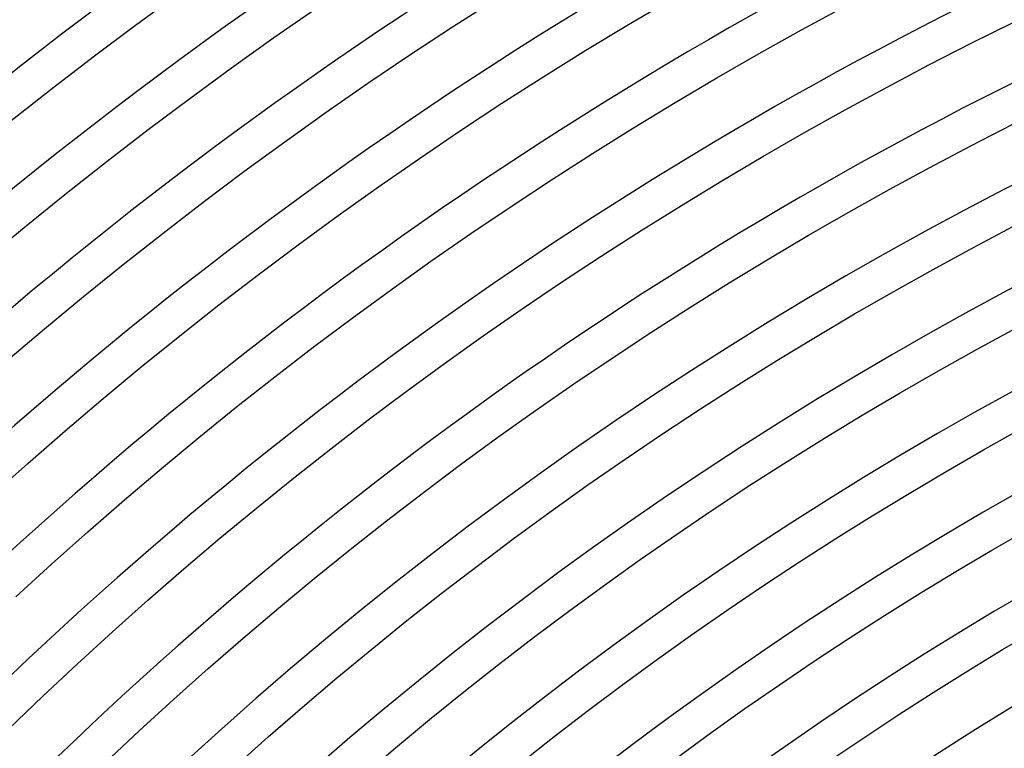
# Model space of a CAD drawing. Header units: millimetres. Extents: x -385 to 385, y -385 to 385.
# Tile 38 of 113: x -201 to -128, y 207 to 261. Entities that reach past the tile are written whole.
import ezdxf

# ---------------------------------------------------------------- set-up
doc = ezdxf.new("R2010")
doc.units = ezdxf.units.MM
doc.layers.add('THICK', color=7, linetype='Continuous')

msp = doc.modelspace()

# ---------------------------------------------------------------- linework, layer by layer
at = {"layer": 'THICK'}
for p, q in [((-192.512, 260.294), (-189.341, 262.61)), ((-169.027, 260.163), (-165.859, 262.194)), ((-155.981, 260.35), (-152.811, 262.223)), ((-182.261, 259.365), (-179.102, 261.556)), ((-143.15, 259.94), (-139.986, 261.657)), ((-195.656, 257.94), (-192.512, 260.294)), ((-172.17, 258.094), (-169.027, 260.163)), ((-159.127, 258.439), (-155.981, 260.35)), ((-146.292, 258.184), (-143.15, 259.94)), ((-130.559, 258.948), (-127.409, 260.513)), ((-185.393, 257.135), (-182.261, 259.365)), ((-162.25, 256.49), (-159.127, 258.439)), ((-133.69, 257.346), (-130.559, 258.948)), ((-198.77, 255.548), (-195.656, 257.94)), ((-175.288, 255.987), (-172.17, 258.094)), ((-149.413, 256.391), (-146.292, 258.184)), ((-188.499, 254.867), (-185.393, 257.135)), ((-136.802, 255.705), (-133.69, 257.346)), ((-165.349, 254.503), (-162.25, 256.49)), ((-152.512, 254.56), (-149.413, 256.391)), ((-201.855, 253.118), (-198.77, 255.548)), ((-178.38, 253.842), (-175.288, 255.987)), ((-139.893, 254.027), (-136.802, 255.705)), ((-191.576, 252.562), (-188.499, 254.867)), ((-168.424, 252.479), (-165.349, 254.503)), ((-155.588, 252.691), (-152.512, 254.56)), ((-181.446, 251.659), (-178.38, 253.842)), ((-142.964, 252.312), (-139.893, 254.027)), ((-158.642, 250.785), (-155.588, 252.691)), ((-130.579, 251.356), (-127.52, 252.921)), ((-194.626, 250.22), (-191.576, 252.562)), ((-171.474, 250.417), (-168.424, 252.479)), ((-146.014, 250.559), (-142.964, 252.312)), ((-184.485, 249.44), (-181.446, 251.659)), ((-133.618, 249.754), (-130.579, 251.356)), ((-174.499, 248.319), (-171.474, 250.417)), ((-161.672, 248.843), (-158.642, 250.785)), ((-149.043, 248.77), (-146.014, 250.559)), ((-197.646, 247.841), (-194.626, 250.22)), ((-136.637, 248.114), (-133.618, 249.754)), ((-187.497, 247.184), (-184.485, 249.44)), ((-177.498, 246.184), (-174.499, 248.319)), ((-164.678, 246.864), (-161.672, 248.843)), ((-152.049, 246.943), (-149.043, 248.77)), ((-200.638, 245.425), (-197.646, 247.841)), ((-139.637, 246.439), (-136.637, 248.114)), ((-190.481, 244.892), (-187.497, 247.184)), ((-167.661, 244.848), (-164.678, 246.864)), ((-155.033, 245.081), (-152.049, 246.943)), ((-180.471, 244.013), (-177.498, 246.184)), ((-142.616, 244.727), (-139.637, 246.439)), ((-203.6, 242.973), (-200.638, 245.425)), ((-130.434, 243.802), (-127.467, 245.366)), ((-193.438, 242.563), (-190.481, 244.892)), ((-170.618, 242.796), (-167.661, 244.848)), ((-157.994, 243.183), (-155.033, 245.081)), ((-145.574, 242.979), (-142.616, 244.727)), ((-183.418, 241.806), (-180.471, 244.013)), ((-160.933, 241.248), (-157.994, 243.183)), ((-133.381, 242.202), (-130.434, 243.802)), ((-196.366, 240.199), (-193.438, 242.563)), ((-173.551, 240.709), (-170.618, 242.796)), ((-148.51, 241.196), (-145.574, 242.979)), ((-186.337, 239.564), (-183.418, 241.806)), ((-136.309, 240.566), (-133.381, 242.202)), ((-163.847, 239.279), (-160.933, 241.248)), ((-151.425, 239.377), (-148.51, 241.196)), ((-199.265, 237.8), (-196.366, 240.199)), ((-176.457, 238.586), (-173.551, 240.709)), ((-139.217, 238.895), (-136.309, 240.566)), ((-189.229, 237.286), (-186.337, 239.564)), ((-166.737, 237.274), (-163.847, 239.279)), ((-154.317, 237.522), (-151.425, 239.377)), ((-142.104, 237.189), (-139.217, 238.895)), ((-179.338, 236.428), (-176.457, 238.586)), ((-202.134, 235.365), (-199.265, 237.8)), ((-192.093, 234.973), (-189.229, 237.286)), ((-169.603, 235.234), (-166.737, 237.274)), ((-157.187, 235.633), (-154.317, 237.522)), ((-130.125, 236.289), (-127.249, 237.85)), ((-144.971, 235.448), (-142.104, 237.189)), ((-182.193, 234.236), (-179.338, 236.428)), ((-132.982, 234.693), (-130.125, 236.289)), ((-172.444, 233.159), (-169.603, 235.234)), ((-160.033, 233.709), (-157.187, 235.633)), ((-147.816, 233.672), (-144.971, 235.448)), ((-194.929, 232.626), (-192.093, 234.973)), ((-135.818, 233.063), (-132.982, 234.693)), ((-185.021, 232.008), (-182.193, 234.236)), ((-162.856, 231.751), (-160.033, 233.709)), ((-150.64, 231.862), (-147.816, 233.672)), ((-175.259, 231.05), (-172.444, 233.159)), ((-138.635, 231.399), (-135.818, 233.063)), ((-197.737, 230.244), (-194.929, 232.626)), ((-187.821, 229.747), (-185.021, 232.008)), ((-165.655, 229.758), (-162.856, 231.751)), ((-153.441, 230.018), (-150.64, 231.862)), ((-178.049, 228.908), (-175.259, 231.05)), ((-141.432, 229.7), (-138.635, 231.399)), ((-200.515, 227.829), (-197.737, 230.244)), ((-156.22, 228.14), (-153.441, 230.018)), ((-129.654, 228.821), (-126.869, 230.376)), ((-190.594, 227.452), (-187.821, 229.747)), ((-168.43, 227.732), (-165.655, 229.758)), ((-144.208, 227.968), (-141.432, 229.7)), ((-180.812, 226.731), (-178.049, 228.908)), ((-132.42, 227.231), (-129.654, 228.821)), ((-203.263, 225.38), (-200.515, 227.829)), ((-158.975, 226.228), (-156.22, 228.14)), ((-146.962, 226.202), (-144.208, 227.968)), ((-193.339, 225.124), (-190.594, 227.452)), ((-171.18, 225.672), (-168.43, 227.732)), ((-135.166, 225.608), (-132.42, 227.231)), ((-183.549, 224.521), (-180.812, 226.731)), ((-173.904, 223.58), (-171.18, 225.672)), ((-161.708, 224.283), (-158.975, 226.228)), ((-149.695, 224.402), (-146.962, 226.202)), ((-137.893, 223.952), (-135.166, 225.608)), ((-196.055, 222.762), (-193.339, 225.124)), ((-186.259, 222.278), (-183.549, 224.521)), ((-164.416, 222.305), (-161.708, 224.283)), ((-152.406, 222.57), (-149.695, 224.402)), ((-176.603, 221.454), (-173.904, 223.58)), ((-140.599, 222.263), (-137.893, 223.952)), ((-198.743, 220.368), (-196.055, 222.762)), ((-129.021, 221.399), (-126.326, 222.948)), ((-188.941, 220.003), (-186.259, 222.278)), ((-167.1, 220.295), (-164.416, 222.305)), ((-155.094, 220.705), (-152.406, 222.57)), ((-143.285, 220.541), (-140.599, 222.263)), ((-179.277, 219.295), (-176.603, 221.454)), ((-131.697, 219.818), (-129.021, 221.399)), ((-157.76, 218.808), (-155.094, 220.705)), ((-145.949, 218.787), (-143.285, 220.541)), ((-201.401, 217.941), (-198.743, 220.368)), ((-191.596, 217.695), (-188.941, 220.003)), ((-169.76, 218.252), (-167.1, 220.295)), ((-134.354, 218.204), (-131.697, 219.818)), ((-181.923, 217.105), (-179.277, 219.295)), ((-160.402, 216.878), (-157.76, 218.808)), ((-148.592, 217.001), (-145.949, 218.787)), ((-194.222, 215.355), (-191.596, 217.695)), ((-172.395, 216.176), (-169.76, 218.252)), ((-136.991, 216.559), (-134.354, 218.204)), ((-184.543, 214.882), (-181.923, 217.105)), ((-163.021, 214.917), (-160.402, 216.878)), ((-151.213, 215.183), (-148.592, 217.001)), ((-175.004, 214.069), (-172.395, 216.176)), ((-139.607, 214.881), (-136.991, 216.559)), ((-196.82, 212.983), (-194.222, 215.355)), ((-128.228, 214.028), (-125.623, 215.567)), ((-187.136, 212.628), (-184.543, 214.882)), ((-165.616, 212.924), (-163.021, 214.917)), ((-153.812, 213.333), (-151.213, 215.183)), ((-142.203, 213.172), (-139.607, 214.881)), ((-177.588, 211.931), (-175.004, 214.069)), ((-130.815, 212.457), (-128.228, 214.028)), ((-156.389, 211.451), (-153.812, 213.333)), ((-144.778, 211.431), (-142.203, 213.172)), ((-199.389, 210.58), (-196.82, 212.983)), ((-189.701, 210.342), (-187.136, 212.628)), ((-168.186, 210.899), (-165.616, 212.924)), ((-133.382, 210.854), (-130.815, 212.457)), ((-180.146, 209.761), (-177.588, 211.931)), ((-158.942, 209.539), (-156.389, 211.451)), ((-147.332, 209.66), (-144.778, 211.431)), ((-201.928, 208.146), (-199.389, 210.58)), ((-192.239, 208.026), (-189.701, 210.342)), ((-170.732, 208.844), (-168.186, 210.899)), ((-135.93, 209.221), (-133.382, 210.854)), ((-182.677, 207.561), (-180.146, 209.761)), ((-161.472, 207.596), (-158.942, 209.539)), ((-149.865, 207.857), (-147.332, 209.66)), ((-173.253, 206.757), (-170.732, 208.844)), ((-138.457, 207.557), (-135.93, 209.221)), ((-194.748, 205.679), (-192.239, 208.026)), ((-185.181, 205.33), (-182.677, 207.561)), ((-163.978, 205.622), (-161.472, 207.596)), ((-152.375, 206.024), (-149.865, 207.857)), ((-140.965, 205.862), (-138.457, 207.557)), ((-175.748, 204.641), (-173.253, 206.757))]:
    msp.add_line(p, q, dxfattribs=at)
for radius, start, end in [(345, 90.33161, 134.6684), (341, 90.33602, 134.66393), (337.25, 90.0861, 134.91391), (333.25, 90.34387, 134.65614), (326.5, 90.35098, 134.64904), (319.75, 90.35837, 134.64164), (313, 90.3661, 134.63391), (306.25, 90.37418, 134.62583), (299.5, 90.3826, 134.61741), (292.75, 90.39143, 134.60858), (286, 90.40065, 134.5993), (279.25, 90.41033, 134.58962), (272.5, 90.42053, 134.57948), (265.75, 90.43119, 134.56882), (259, 90.44242, 134.55753), (252.25, 90.45428, 134.54573), (245.5, 90.46677, 134.53324), (238.75, 90.47995, 134.52001), (232, 90.49393, 134.50608), (225.25, 90.50865, 134.49136), (218.5, 90.52424, 134.47577), (211.75, 90.53959, 134.46042)]:
    msp.add_arc((0, 0), radius, start, end, dxfattribs=at)

doc.saveas('drawing.dxf')
